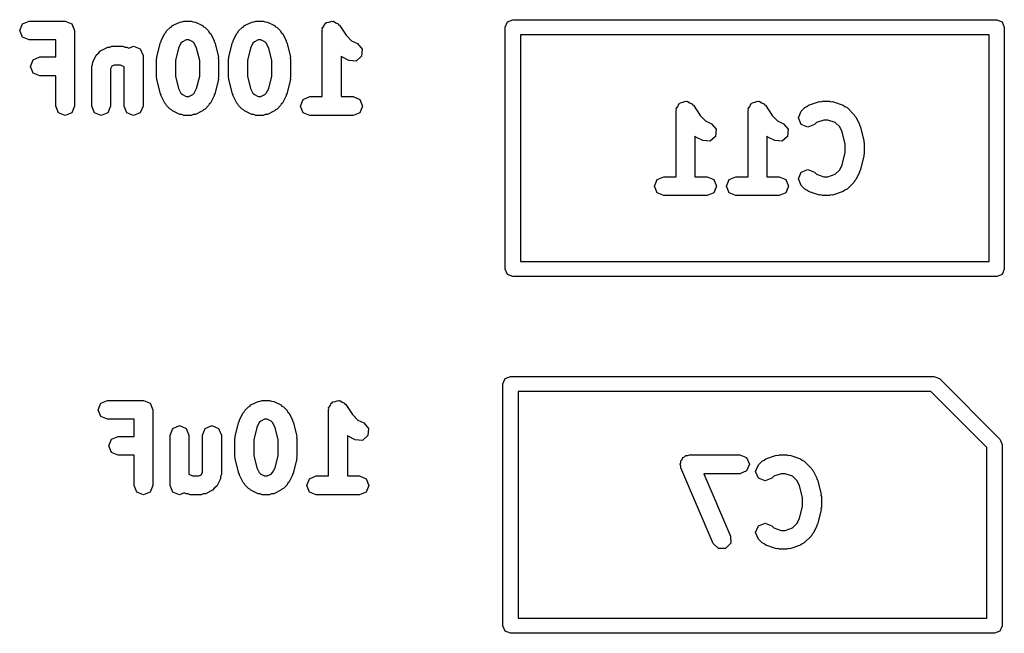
# Model space of a CAD drawing. Extents: x -30 to 247, y -88 to 102.
# Tile 19 of 26: x 87.05 to 93.56, y 87.99 to 92.05. Entities that reach past the tile are written whole.
import ezdxf

# ---------------------------------------------------------------- set-up
doc = ezdxf.new("R2010")
doc.units = 0
doc.layers.add('BLACK', color=7, linetype='CONTINUOUS')

msp = doc.modelspace()

# ---------------------------------------------------------------- linework, layer by layer
at = {"layer": 'BLACK', "linetype": 'CONTINUOUS'}
for p, q in [((87.0492, 91.9787), (87.0675, 92.0229)), ((87.0675, 92.0229), (87.1117, 92.0412)), ((87.1117, 92.0412), (87.3498, 92.0412)), ((87.3498, 92.0412), (87.394, 92.0229)), ((87.394, 92.0229), (87.4123, 91.9787)), ((88.0199, 91.9753), (88.0437, 91.9991)), ((88.0437, 91.9991), (88.0532, 92.003)), ((88.0532, 92.003), (88.0599, 92.0108)), ((88.0599, 92.0108), (88.1075, 92.0346)), ((88.1075, 92.0346), (88.122, 92.0356)), ((88.122, 92.0356), (88.1355, 92.0412)), ((88.1355, 92.0412), (88.1831, 92.0412)), ((88.1831, 92.0412), (88.1965, 92.0356)), ((88.1965, 92.0356), (88.211, 92.0346)), ((88.211, 92.0346), (88.2587, 92.0108)), ((88.2587, 92.0108), (88.2654, 92.003)), ((88.2654, 92.003), (88.2749, 91.9991)), ((88.2749, 91.9991), (88.2987, 91.9753)), ((88.496, 91.9753), (88.5199, 91.9991)), ((88.5199, 91.9991), (88.5294, 92.003)), ((88.5294, 92.003), (88.5361, 92.0108)), ((88.5361, 92.0108), (88.5837, 92.0346)), ((88.5837, 92.0346), (88.5982, 92.0356)), ((88.5982, 92.0356), (88.6117, 92.0412)), ((88.6117, 92.0412), (88.6593, 92.0412)), ((88.6593, 92.0412), (88.6727, 92.0356)), ((88.6727, 92.0356), (88.6872, 92.0346)), ((88.6872, 92.0346), (88.7349, 92.0108)), ((88.7349, 92.0108), (88.7416, 92.003)), ((88.7416, 92.003), (88.7511, 91.9991)), ((88.7511, 91.9991), (88.7749, 91.9753)), ((89.0504, 91.9909), (89.0605, 92.0061)), ((89.0605, 92.0061), (89.0675, 92.0229)), ((89.0675, 92.0229), (89.0734, 92.0253)), ((89.0734, 92.0253), (89.077, 92.0307)), ((89.077, 92.0307), (89.0948, 92.0342)), ((89.0948, 92.0342), (89.1117, 92.0412)), ((89.1117, 92.0412), (89.1176, 92.0387)), ((89.1176, 92.0387), (89.1239, 92.04)), ((89.1239, 92.04), (89.139, 92.0299)), ((89.139, 92.0299), (89.1559, 92.0229)), ((89.1559, 92.0229), (89.1583, 92.0169)), ((89.1583, 92.0169), (89.1637, 92.0134)), ((89.1637, 92.0134), (89.2079, 91.9471)), ((90.26, 92), (90.2746, 92.0354)), ((90.26, 90.4), (90.26, 92)), ((90.2746, 92.0354), (90.31, 92.05)), ((90.31, 92.05), (93.51, 92.05)), ((93.51, 92.05), (93.5454, 92.0354)), ((93.5454, 92.0354), (93.56, 92)), ((93.56, 92), (93.56, 90.4)), ((87.0675, 91.9345), (87.0492, 91.9787)), ((87.1117, 91.9162), (87.0675, 91.9345)), ((87.4123, 91.9787), (87.4123, 91.4787)), ((87.9843, 91.9114), (88.0081, 91.959)), ((88.0081, 91.959), (88.0159, 91.9658)), ((88.0159, 91.9658), (88.0199, 91.9753)), ((88.2987, 91.9753), (88.3027, 91.9658)), ((88.3027, 91.9658), (88.3104, 91.959)), ((88.3104, 91.959), (88.3342, 91.9114)), ((88.4605, 91.9114), (88.4843, 91.959)), ((88.4843, 91.959), (88.4921, 91.9658)), ((88.4921, 91.9658), (88.496, 91.9753)), ((88.7749, 91.9753), (88.7788, 91.9658)), ((88.7788, 91.9658), (88.7866, 91.959)), ((88.7866, 91.959), (88.8104, 91.9114)), ((89.0492, 91.9787), (89.0516, 91.9846)), ((89.0492, 91.5412), (89.0492, 91.9787)), ((89.0516, 91.9846), (89.0504, 91.9909)), ((89.2079, 91.9471), (89.2439, 91.911)), ((90.36, 91.95), (90.36, 90.45)), ((93.46, 91.95), (90.36, 91.95)), ((93.46, 90.45), (93.46, 91.95)), ((87.2873, 91.9162), (87.1117, 91.9162)), ((87.2873, 91.8031), (87.2873, 91.9162)), ((87.5837, 91.8441), (87.6313, 91.8679)), ((87.6313, 91.8679), (87.6458, 91.869)), ((87.6458, 91.869), (87.6593, 91.8745)), ((87.6593, 91.8745), (87.7307, 91.8745)), ((87.7307, 91.8745), (87.7442, 91.869)), ((87.7442, 91.869), (87.7587, 91.8679)), ((87.7587, 91.8679), (87.7711, 91.8617)), ((87.7711, 91.8617), (87.8021, 91.8745)), ((87.8021, 91.8745), (87.8463, 91.8562)), ((87.9558, 91.8034), (87.9796, 91.8986)), ((87.9796, 91.8986), (87.9838, 91.9043)), ((87.9838, 91.9043), (87.9843, 91.9114)), ((88.1154, 91.8941), (88.0992, 91.8616)), ((88.1249, 91.9035), (88.1154, 91.8941)), ((88.1502, 91.9162), (88.1249, 91.9035)), ((88.1683, 91.9162), (88.1502, 91.9162)), ((88.1937, 91.9035), (88.1683, 91.9162)), ((88.2032, 91.894), (88.1937, 91.9035)), ((88.2194, 91.8616), (88.2032, 91.894)), ((88.3342, 91.9114), (88.3347, 91.9043)), ((88.3347, 91.9043), (88.339, 91.8986)), ((88.339, 91.8986), (88.3628, 91.8034)), ((88.432, 91.8034), (88.4558, 91.8986)), ((88.4558, 91.8986), (88.46, 91.9043)), ((88.46, 91.9043), (88.4605, 91.9114)), ((88.5916, 91.8941), (88.5754, 91.8616)), ((88.6011, 91.9035), (88.5916, 91.8941)), ((88.6264, 91.9162), (88.6011, 91.9035)), ((88.6445, 91.9162), (88.6264, 91.9162)), ((88.6699, 91.9035), (88.6445, 91.9162)), ((88.6793, 91.894), (88.6699, 91.9035)), ((88.6956, 91.8616), (88.6793, 91.894)), ((88.8104, 91.9114), (88.8109, 91.9043)), ((88.8109, 91.9043), (88.8152, 91.8986)), ((88.8152, 91.8986), (88.839, 91.8034)), ((89.2439, 91.911), (89.2825, 91.8917)), ((89.2825, 91.8917), (89.3138, 91.8556)), ((87.1389, 91.7848), (87.1831, 91.8031)), ((87.1831, 91.8031), (87.2873, 91.8031)), ((87.532, 91.7685), (87.5558, 91.8162)), ((87.5558, 91.8162), (87.5707, 91.8291)), ((87.5707, 91.8291), (87.5837, 91.8441)), ((87.8463, 91.8562), (87.8646, 91.812)), ((87.8646, 91.812), (87.8646, 91.4787)), ((87.957, 91.7955), (87.9558, 91.8034)), ((88.0992, 91.8616), (88.0789, 91.7805)), ((88.2396, 91.7805), (88.2194, 91.8616)), ((88.3628, 91.8034), (88.3616, 91.7955)), ((88.4331, 91.7955), (88.432, 91.8034)), ((88.5754, 91.8616), (88.5551, 91.7805)), ((88.7158, 91.7805), (88.6956, 91.8616)), ((88.839, 91.8034), (88.8378, 91.7955)), ((89.179, 91.8037), (89.1742, 91.8093)), ((89.1742, 91.8093), (89.1742, 91.5412)), ((89.2266, 91.7799), (89.179, 91.8037)), ((89.3104, 91.8079), (89.2743, 91.7765)), ((89.3138, 91.8556), (89.3104, 91.8079)), ((87.1206, 91.7406), (87.1389, 91.7848)), ((87.1389, 91.6964), (87.1206, 91.7406)), ((87.5254, 91.7406), (87.5309, 91.754)), ((87.5254, 91.4787), (87.5254, 91.7406)), ((87.5309, 91.754), (87.532, 91.7685)), ((87.6583, 91.7416), (87.6504, 91.7258)), ((87.674, 91.7495), (87.6583, 91.7416)), ((87.716, 91.7495), (87.674, 91.7495)), ((87.7396, 91.7377), (87.716, 91.7495)), ((87.7396, 91.4787), (87.7396, 91.7377)), ((87.9539, 91.7882), (87.957, 91.7955)), ((87.9539, 91.6692), (87.9539, 91.7882)), ((88.0789, 91.7805), (88.0789, 91.6769)), ((88.2396, 91.6769), (88.2396, 91.7805)), ((88.3616, 91.7955), (88.3646, 91.7882)), ((88.3646, 91.7882), (88.3646, 91.6692)), ((88.4301, 91.7882), (88.4331, 91.7955)), ((88.4301, 91.6692), (88.4301, 91.7882)), ((88.5551, 91.7805), (88.5551, 91.6769)), ((88.7158, 91.6769), (88.7158, 91.7805)), ((88.8378, 91.7955), (88.8408, 91.7882)), ((88.8408, 91.7882), (88.8408, 91.6692)), ((89.2743, 91.7765), (89.2266, 91.7799)), ((87.1831, 91.6781), (87.1389, 91.6964)), ((87.2873, 91.6781), (87.1831, 91.6781)), ((87.2873, 91.4787), (87.2873, 91.6781)), ((87.6504, 91.7258), (87.6504, 91.4787)), ((88.0789, 91.6769), (88.0992, 91.5957)), ((88.2194, 91.5957), (88.2396, 91.6769)), ((88.5551, 91.6769), (88.5754, 91.5957)), ((88.6956, 91.5957), (88.7158, 91.6769)), ((87.957, 91.6618), (87.9539, 91.6692)), ((87.9558, 91.654), (87.957, 91.6618)), ((87.9796, 91.5588), (87.9558, 91.654)), ((88.3628, 91.654), (88.339, 91.5588)), ((88.3646, 91.6692), (88.3616, 91.6618)), ((88.3616, 91.6618), (88.3628, 91.654)), ((88.4331, 91.6618), (88.4301, 91.6692)), ((88.432, 91.654), (88.4331, 91.6618)), ((88.4558, 91.5588), (88.432, 91.654)), ((88.839, 91.654), (88.8152, 91.5588)), ((88.8408, 91.6692), (88.8378, 91.6618)), ((88.8378, 91.6618), (88.839, 91.654)), ((87.9838, 91.5531), (87.9796, 91.5588)), ((87.9843, 91.546), (87.9838, 91.5531)), ((88.0081, 91.4984), (87.9843, 91.546)), ((88.0992, 91.5957), (88.1154, 91.5633)), ((88.1154, 91.5633), (88.1249, 91.5539)), ((88.1249, 91.5539), (88.1502, 91.5412)), ((88.1683, 91.5412), (88.1937, 91.5539)), ((88.1937, 91.5539), (88.2032, 91.5633)), ((88.2032, 91.5633), (88.2194, 91.5957)), ((88.3342, 91.546), (88.3104, 91.4984)), ((88.3347, 91.5531), (88.3342, 91.546)), ((88.339, 91.5588), (88.3347, 91.5531)), ((88.46, 91.5531), (88.4558, 91.5588)), ((88.4605, 91.546), (88.46, 91.5531)), ((88.4843, 91.4984), (88.4605, 91.546)), ((88.5754, 91.5957), (88.5916, 91.5633)), ((88.5916, 91.5633), (88.6011, 91.5539)), ((88.6011, 91.5539), (88.6264, 91.5412)), ((88.6445, 91.5412), (88.6699, 91.5539)), ((88.6699, 91.5539), (88.6793, 91.5633)), ((88.6793, 91.5633), (88.6956, 91.5957)), ((88.8104, 91.546), (88.7866, 91.4984)), ((88.8109, 91.5531), (88.8104, 91.546)), ((88.8152, 91.5588), (88.8109, 91.5531)), ((87.3056, 91.4345), (87.2873, 91.4787)), ((87.4123, 91.4787), (87.394, 91.4345)), ((87.5437, 91.4345), (87.5254, 91.4787)), ((87.6504, 91.4787), (87.6321, 91.4345)), ((87.7579, 91.4345), (87.7396, 91.4787)), ((87.8646, 91.4787), (87.8463, 91.4345)), ((88.0159, 91.4916), (88.0081, 91.4984)), ((88.0199, 91.4821), (88.0159, 91.4916)), ((88.0437, 91.4583), (88.0199, 91.4821)), ((88.1502, 91.5412), (88.1683, 91.5412)), ((88.2987, 91.4821), (88.2749, 91.4583)), ((88.3027, 91.4916), (88.2987, 91.4821)), ((88.3104, 91.4984), (88.3027, 91.4916)), ((88.4921, 91.4916), (88.4843, 91.4984)), ((88.496, 91.4821), (88.4921, 91.4916)), ((88.5199, 91.4583), (88.496, 91.4821)), ((88.6264, 91.5412), (88.6445, 91.5412)), ((88.7749, 91.4821), (88.7511, 91.4583)), ((88.7788, 91.4916), (88.7749, 91.4821)), ((88.7866, 91.4984), (88.7788, 91.4916)), ((88.9063, 91.4787), (88.9246, 91.5229)), ((88.9246, 91.4345), (88.9063, 91.4787)), ((88.9246, 91.5229), (88.9688, 91.5412)), ((88.9688, 91.5412), (89.0492, 91.5412)), ((89.1742, 91.5412), (89.2545, 91.5412)), ((89.2545, 91.5412), (89.2987, 91.5229)), ((89.2987, 91.5229), (89.317, 91.4787)), ((89.317, 91.4787), (89.2987, 91.4345)), ((91.4007, 91.4761), (91.4077, 91.4929)), ((91.4077, 91.4929), (91.4137, 91.4953)), ((91.4137, 91.4953), (91.4172, 91.5007)), ((91.4172, 91.5007), (91.4351, 91.5042)), ((91.4351, 91.5042), (91.4519, 91.5112)), ((91.4519, 91.5112), (91.4578, 91.5087)), ((91.4578, 91.5087), (91.4642, 91.51)), ((91.4642, 91.51), (91.4793, 91.4999)), ((91.4793, 91.4999), (91.4961, 91.4929)), ((91.4961, 91.4929), (91.4986, 91.4869)), ((91.4986, 91.4869), (91.5039, 91.4834)), ((91.5039, 91.4834), (91.5481, 91.4171)), ((91.8769, 91.4761), (91.8839, 91.4929)), ((91.8839, 91.4929), (91.8898, 91.4953)), ((91.8898, 91.4953), (91.8934, 91.5007)), ((91.8934, 91.5007), (91.9113, 91.5042)), ((91.9113, 91.5042), (91.9281, 91.5112)), ((91.9281, 91.5112), (91.934, 91.5087)), ((91.934, 91.5087), (91.9404, 91.51)), ((91.9404, 91.51), (91.9555, 91.4999)), ((91.9555, 91.4999), (91.9723, 91.4929)), ((91.9723, 91.4929), (91.9748, 91.4869)), ((91.9748, 91.4869), (91.9801, 91.4834)), ((91.9801, 91.4834), (92.0243, 91.4171)), ((92.2545, 91.4746), (92.2655, 91.4842)), ((92.2655, 91.4842), (92.3369, 91.508)), ((92.3369, 91.508), (92.3472, 91.5073)), ((92.3472, 91.5073), (92.3567, 91.5112)), ((92.3567, 91.5112), (92.4043, 91.5112)), ((92.4043, 91.5112), (92.4138, 91.5073)), ((92.4138, 91.5073), (92.424, 91.508)), ((92.424, 91.508), (92.4955, 91.4842)), ((92.4955, 91.4842), (92.5065, 91.4746)), ((87.3498, 91.4162), (87.3056, 91.4345)), ((87.394, 91.4345), (87.3498, 91.4162)), ((87.5879, 91.4162), (87.5437, 91.4345)), ((87.6321, 91.4345), (87.5879, 91.4162)), ((87.8021, 91.4162), (87.7579, 91.4345)), ((87.8463, 91.4345), (87.8021, 91.4162)), ((88.0532, 91.4544), (88.0437, 91.4583)), ((88.0599, 91.4466), (88.0532, 91.4544)), ((88.1075, 91.4228), (88.0599, 91.4466)), ((88.122, 91.4218), (88.1075, 91.4228)), ((88.1355, 91.4162), (88.122, 91.4218)), ((88.1831, 91.4162), (88.1355, 91.4162)), ((88.1965, 91.4218), (88.1831, 91.4162)), ((88.211, 91.4228), (88.1965, 91.4218)), ((88.2587, 91.4466), (88.211, 91.4228)), ((88.2654, 91.4544), (88.2587, 91.4466)), ((88.2749, 91.4583), (88.2654, 91.4544)), ((88.5294, 91.4544), (88.5199, 91.4583)), ((88.5361, 91.4466), (88.5294, 91.4544)), ((88.5837, 91.4228), (88.5361, 91.4466)), ((88.5982, 91.4218), (88.5837, 91.4228)), ((88.6117, 91.4162), (88.5982, 91.4218)), ((88.6593, 91.4162), (88.6117, 91.4162)), ((88.6727, 91.4218), (88.6593, 91.4162)), ((88.6872, 91.4228), (88.6727, 91.4218)), ((88.7349, 91.4466), (88.6872, 91.4228)), ((88.7416, 91.4544), (88.7349, 91.4466)), ((88.7511, 91.4583), (88.7416, 91.4544)), ((88.9688, 91.4162), (88.9246, 91.4345)), ((89.1117, 91.4162), (88.9688, 91.4162)), ((89.2545, 91.4162), (89.1117, 91.4162)), ((89.2987, 91.4345), (89.2545, 91.4162)), ((91.3894, 91.4487), (91.3919, 91.4546)), ((91.3894, 91.0112), (91.3894, 91.4487)), ((91.3906, 91.4609), (91.4007, 91.4761)), ((91.3919, 91.4546), (91.3906, 91.4609)), ((91.5481, 91.4171), (91.5842, 91.381)), ((91.8656, 91.4487), (91.8681, 91.4546)), ((91.8656, 91.0112), (91.8656, 91.4487)), ((91.8668, 91.4609), (91.8769, 91.4761)), ((91.8681, 91.4546), (91.8668, 91.4609)), ((92.0243, 91.4171), (92.0604, 91.381)), ((92.1989, 91.4011), (92.2172, 91.4453)), ((92.2172, 91.4453), (92.241, 91.4691)), ((92.241, 91.4691), (92.2545, 91.4746)), ((92.5065, 91.4746), (92.5199, 91.4691)), ((92.5199, 91.4691), (92.5675, 91.4215)), ((92.5675, 91.4215), (92.5715, 91.412)), ((92.5715, 91.412), (92.5792, 91.4052)), ((91.5842, 91.381), (91.6227, 91.3617)), ((91.6227, 91.3617), (91.6541, 91.3256)), ((92.0604, 91.381), (92.0989, 91.3617)), ((92.0989, 91.3617), (92.1302, 91.3256)), ((92.2172, 91.3569), (92.1989, 91.4011)), ((92.2614, 91.3386), (92.2172, 91.3569)), ((92.3056, 91.3569), (92.2614, 91.3386)), ((92.319, 91.3703), (92.3056, 91.3569)), ((92.3668, 91.3862), (92.319, 91.3703)), ((92.3941, 91.3862), (92.3668, 91.3862)), ((92.442, 91.3703), (92.3941, 91.3862)), ((92.472, 91.3402), (92.442, 91.3703)), ((92.5792, 91.4052), (92.603, 91.3576)), ((92.603, 91.3576), (92.6035, 91.3505)), ((92.6035, 91.3505), (92.6078, 91.3448)), ((91.6541, 91.3256), (91.6507, 91.2779)), ((92.1302, 91.3256), (92.1269, 91.2779)), ((92.4882, 91.3078), (92.472, 91.3402)), ((92.5085, 91.2267), (92.4882, 91.3078)), ((92.6078, 91.3448), (92.6316, 91.2496)), ((91.5192, 91.2737), (91.5144, 91.2793)), ((91.5144, 91.2793), (91.5144, 91.0112)), ((91.5668, 91.2499), (91.5192, 91.2737)), ((91.6145, 91.2465), (91.5668, 91.2499)), ((91.6507, 91.2779), (91.6145, 91.2465)), ((91.9954, 91.2737), (91.9906, 91.2793)), ((91.9906, 91.2793), (91.9906, 91.0112)), ((92.043, 91.2499), (91.9954, 91.2737)), ((92.0907, 91.2465), (92.043, 91.2499)), ((92.1269, 91.2779), (92.0907, 91.2465)), ((92.5085, 91.1707), (92.5085, 91.2267)), ((92.6316, 91.2496), (92.6304, 91.2417)), ((92.6304, 91.2417), (92.6335, 91.2344)), ((92.6335, 91.2344), (92.6335, 91.163)), ((92.4882, 91.0896), (92.5085, 91.1707)), ((92.6335, 91.163), (92.6304, 91.1557)), ((92.6304, 91.1557), (92.6316, 91.1478)), ((92.472, 91.0571), (92.4882, 91.0896)), ((92.6316, 91.1478), (92.6078, 91.0526)), ((92.1989, 90.9963), (92.2172, 91.0405)), ((92.2172, 91.0405), (92.2614, 91.0588)), ((92.2614, 91.0588), (92.3056, 91.0405)), ((92.3056, 91.0405), (92.319, 91.0271)), ((92.319, 91.0271), (92.3668, 91.0112)), ((92.3941, 91.0112), (92.4419, 91.0271)), ((92.4419, 91.0271), (92.472, 91.0571)), ((92.603, 91.0398), (92.5792, 90.9922)), ((92.6035, 91.0469), (92.603, 91.0398)), ((92.6078, 91.0526), (92.6035, 91.0469)), ((91.2465, 90.9487), (91.2649, 90.9929)), ((91.2649, 90.9929), (91.309, 91.0112)), ((91.309, 91.0112), (91.3894, 91.0112)), ((91.5144, 91.0112), (91.5948, 91.0112)), ((91.5948, 91.0112), (91.639, 90.9929)), ((91.639, 90.9929), (91.6573, 90.9487)), ((91.7227, 90.9487), (91.741, 90.9929)), ((91.741, 90.9929), (91.7852, 91.0112)), ((91.7852, 91.0112), (91.8656, 91.0112)), ((91.9906, 91.0112), (92.071, 91.0112)), ((92.071, 91.0112), (92.1151, 90.9929)), ((92.1151, 90.9929), (92.1335, 90.9487)), ((92.2172, 90.9521), (92.1989, 90.9963)), ((92.3668, 91.0112), (92.3941, 91.0112)), ((92.5675, 90.9759), (92.5199, 90.9283)), ((92.5715, 90.9854), (92.5675, 90.9759)), ((92.5792, 90.9922), (92.5715, 90.9854)), ((91.2649, 90.9045), (91.2465, 90.9487)), ((91.309, 90.8862), (91.2649, 90.9045)), ((91.639, 90.9045), (91.5948, 90.8862)), ((91.6573, 90.9487), (91.639, 90.9045)), ((91.741, 90.9045), (91.7227, 90.9487)), ((91.7852, 90.8862), (91.741, 90.9045)), ((92.1151, 90.9045), (92.071, 90.8862)), ((92.1335, 90.9487), (92.1151, 90.9045)), ((92.241, 90.9283), (92.2172, 90.9521)), ((92.2545, 90.9227), (92.241, 90.9283)), ((92.2655, 90.9132), (92.2545, 90.9227)), ((92.3369, 90.8894), (92.2655, 90.9132)), ((92.4955, 90.9132), (92.424, 90.8894)), ((92.5065, 90.9227), (92.4955, 90.9132)), ((92.5199, 90.9283), (92.5065, 90.9227)), ((91.4519, 90.8862), (91.309, 90.8862)), ((91.5948, 90.8862), (91.4519, 90.8862)), ((91.9281, 90.8862), (91.7852, 90.8862)), ((92.071, 90.8862), (91.9281, 90.8862)), ((92.3472, 90.8901), (92.3369, 90.8894)), ((92.3567, 90.8862), (92.3472, 90.8901)), ((92.4043, 90.8862), (92.3567, 90.8862)), ((92.4138, 90.8901), (92.4043, 90.8862)), ((92.424, 90.8894), (92.4138, 90.8901)), ((90.36, 90.45), (93.46, 90.45)), ((90.2746, 90.3646), (90.26, 90.4)), ((93.56, 90.4), (93.5454, 90.3646)), ((90.31, 90.35), (90.2746, 90.3646)), ((93.51, 90.35), (90.31, 90.35)), ((93.5454, 90.3646), (93.51, 90.35)), ((90.245, 89.64), (90.2596, 89.6754)), ((90.2596, 89.6754), (90.295, 89.69)), ((90.295, 89.69), (93.095, 89.69)), ((93.095, 89.69), (93.1304, 89.6754)), ((93.1304, 89.6754), (93.5304, 89.2754)), ((90.245, 88.04), (90.245, 89.64)), ((90.345, 89.59), (90.345, 88.09)), ((93.0743, 89.59), (90.345, 89.59)), ((93.445, 89.2193), (93.0743, 89.59)), ((87.5856, 89.5129), (87.6298, 89.5312)), ((87.6298, 89.5312), (87.8679, 89.5312)), ((87.8679, 89.5312), (87.9121, 89.5129)), ((88.578, 89.5008), (88.6256, 89.5246)), ((88.6256, 89.5246), (88.6401, 89.5256)), ((88.6401, 89.5256), (88.6536, 89.5312)), ((88.6536, 89.5312), (88.7012, 89.5312)), ((88.7012, 89.5312), (88.7146, 89.5256)), ((88.7146, 89.5256), (88.7291, 89.5246)), ((88.7291, 89.5246), (88.7768, 89.5008)), ((89.1189, 89.5207), (89.1368, 89.5242)), ((89.1368, 89.5242), (89.1536, 89.5312)), ((89.1536, 89.5312), (89.1595, 89.5287)), ((89.1595, 89.5287), (89.1658, 89.53)), ((89.1658, 89.53), (89.1809, 89.5199)), ((87.5673, 89.4687), (87.5856, 89.5129)), ((87.5856, 89.4245), (87.5673, 89.4687)), ((87.9121, 89.5129), (87.9304, 89.4687)), ((87.9304, 89.4687), (87.9304, 88.9687)), ((88.534, 89.4558), (88.5379, 89.4653)), ((88.5379, 89.4653), (88.5618, 89.4891)), ((88.5618, 89.4891), (88.5713, 89.493)), ((88.5713, 89.493), (88.578, 89.5008)), ((88.7768, 89.5008), (88.7835, 89.493)), ((88.7835, 89.493), (88.793, 89.4891)), ((88.793, 89.4891), (88.8168, 89.4653)), ((88.8168, 89.4653), (88.8207, 89.4558)), ((89.0911, 89.4687), (89.0935, 89.4746)), ((89.0911, 89.0312), (89.0911, 89.4687)), ((89.0923, 89.4809), (89.1024, 89.4961)), ((89.0935, 89.4746), (89.0923, 89.4809)), ((89.1024, 89.4961), (89.1094, 89.5129)), ((89.1094, 89.5129), (89.1153, 89.5153)), ((89.1153, 89.5153), (89.1189, 89.5207)), ((89.1809, 89.5199), (89.1978, 89.5129)), ((89.1978, 89.5129), (89.2002, 89.5069)), ((89.2002, 89.5069), (89.2056, 89.5034)), ((89.2056, 89.5034), (89.2498, 89.4371)), ((87.6298, 89.4062), (87.5856, 89.4245)), ((87.8054, 89.4062), (87.6298, 89.4062)), ((87.8054, 89.2931), (87.8054, 89.4062)), ((88.4977, 89.3886), (88.5019, 89.3943)), ((88.5019, 89.3943), (88.5024, 89.4014)), ((88.5024, 89.4014), (88.5262, 89.449)), ((88.5262, 89.449), (88.534, 89.4558)), ((88.643, 89.3935), (88.6335, 89.3841)), ((88.6683, 89.4062), (88.643, 89.3935)), ((88.6864, 89.4062), (88.6683, 89.4062)), ((88.7118, 89.3935), (88.6864, 89.4062)), ((88.7213, 89.384), (88.7118, 89.3935)), ((88.8207, 89.4558), (88.8285, 89.449)), ((88.8285, 89.449), (88.8523, 89.4014)), ((88.8523, 89.4014), (88.8528, 89.3943)), ((88.8528, 89.3943), (88.8571, 89.3886)), ((89.2498, 89.4371), (89.2858, 89.401)), ((89.2858, 89.401), (89.3244, 89.3817)), ((88.0435, 89.302), (88.0618, 89.3462)), ((88.0618, 89.3462), (88.106, 89.3645)), ((88.106, 89.3645), (88.1501, 89.3462)), ((88.1501, 89.3462), (88.1685, 89.302)), ((88.2577, 89.302), (88.276, 89.3462)), ((88.276, 89.3462), (88.3202, 89.3645)), ((88.3202, 89.3645), (88.3644, 89.3462)), ((88.3644, 89.3462), (88.3827, 89.302)), ((88.4739, 89.2934), (88.4977, 89.3886)), ((88.6173, 89.3516), (88.597, 89.2705)), ((88.6335, 89.3841), (88.6173, 89.3516)), ((88.7375, 89.3516), (88.7213, 89.384)), ((88.7577, 89.2705), (88.7375, 89.3516)), ((88.8571, 89.3886), (88.8809, 89.2934)), ((89.3244, 89.3817), (89.3557, 89.3456)), ((89.3557, 89.3456), (89.3523, 89.2979)), ((87.6387, 89.2306), (87.657, 89.2748)), ((87.657, 89.2748), (87.7012, 89.2931)), ((87.7012, 89.2931), (87.8054, 89.2931)), ((88.0435, 88.9687), (88.0435, 89.302)), ((88.1685, 89.302), (88.1685, 89.043)), ((88.2577, 89.0549), (88.2577, 89.302)), ((88.3827, 89.302), (88.3827, 89.0401)), ((88.472, 89.2782), (88.4751, 89.2855)), ((88.472, 89.1592), (88.472, 89.2782)), ((88.4751, 89.2855), (88.4739, 89.2934)), ((88.597, 89.2705), (88.597, 89.1669)), ((88.7577, 89.1669), (88.7577, 89.2705)), ((88.8809, 89.2934), (88.8797, 89.2855)), ((88.8797, 89.2855), (88.8827, 89.2782)), ((88.8827, 89.2782), (88.8827, 89.1592)), ((89.2209, 89.2937), (89.2161, 89.2993)), ((89.2161, 89.2993), (89.2161, 89.0312)), ((89.2685, 89.2699), (89.2209, 89.2937)), ((89.3162, 89.2665), (89.2685, 89.2699)), ((89.3523, 89.2979), (89.3162, 89.2665)), ((93.5304, 89.2754), (93.534, 89.2665)), ((93.534, 89.2665), (93.545, 89.24)), ((87.657, 89.1864), (87.6387, 89.2306)), ((93.445, 88.09), (93.445, 89.2193)), ((93.545, 89.24), (93.545, 88.04)), ((87.7012, 89.1681), (87.657, 89.1864)), ((87.8054, 89.1681), (87.7012, 89.1681)), ((87.8054, 88.9687), (87.8054, 89.1681)), ((88.4751, 89.1518), (88.472, 89.1592)), ((88.4739, 89.144), (88.4751, 89.1518)), ((88.4977, 89.0488), (88.4739, 89.144)), ((88.597, 89.1669), (88.6173, 89.0857)), ((88.7375, 89.0857), (88.7577, 89.1669)), ((88.8809, 89.144), (88.8571, 89.0488)), ((88.8827, 89.1592), (88.8797, 89.1518)), ((88.8797, 89.1518), (88.8809, 89.144)), ((91.4203, 89.1319), (91.4292, 89.1411)), ((91.4292, 89.1411), (91.4341, 89.1529)), ((91.4341, 89.1529), (91.4453, 89.1575)), ((91.4453, 89.1575), (91.4537, 89.1661)), ((91.4537, 89.1661), (91.4665, 89.1663)), ((91.4665, 89.1663), (91.4783, 89.1712)), ((91.4783, 89.1712), (91.8117, 89.1712)), ((91.8117, 89.1712), (91.8559, 89.1529)), ((91.8559, 89.1529), (91.8742, 89.1087)), ((91.9579, 89.1291), (91.9714, 89.1346)), ((91.9714, 89.1346), (91.9824, 89.1442)), ((91.9824, 89.1442), (92.0538, 89.168)), ((92.0538, 89.168), (92.0641, 89.1673)), ((92.0641, 89.1673), (92.0736, 89.1712)), ((92.0736, 89.1712), (92.1212, 89.1712)), ((92.1212, 89.1712), (92.1307, 89.1673)), ((92.1307, 89.1673), (92.141, 89.168)), ((92.141, 89.168), (92.2124, 89.1442)), ((92.2124, 89.1442), (92.2234, 89.1346)), ((92.2234, 89.1346), (92.2368, 89.1291)), ((88.6173, 89.0857), (88.6335, 89.0533)), ((88.7213, 89.0533), (88.7375, 89.0857)), ((91.4158, 89.1087), (91.4205, 89.1198)), ((91.4207, 89.0969), (91.4158, 89.1087)), ((91.4205, 89.1198), (91.4203, 89.1319)), ((91.4209, 89.0841), (91.4207, 89.0969)), ((91.6352, 88.5841), (91.4209, 89.0841)), ((91.8742, 89.1087), (91.8559, 89.0645)), ((91.9158, 89.0611), (91.9341, 89.1053)), ((91.9341, 89.1053), (91.9579, 89.1291)), ((92.2368, 89.1291), (92.2844, 89.0815)), ((92.2844, 89.0815), (92.2884, 89.072)), ((92.2884, 89.072), (92.2961, 89.0652)), ((88.1685, 89.043), (88.1921, 89.0312)), ((88.1921, 89.0312), (88.2341, 89.0312)), ((88.2341, 89.0312), (88.2498, 89.0391)), ((88.2498, 89.0391), (88.2577, 89.0549)), ((88.3761, 89.0122), (88.3523, 88.9645)), ((88.3772, 89.0267), (88.3761, 89.0122)), ((88.3827, 89.0401), (88.3772, 89.0267)), ((88.5019, 89.0431), (88.4977, 89.0488)), ((88.5024, 89.036), (88.5019, 89.0431)), ((88.5262, 88.9884), (88.5024, 89.036)), ((88.6335, 89.0533), (88.643, 89.0439)), ((88.643, 89.0439), (88.6683, 89.0312)), ((88.6683, 89.0312), (88.6864, 89.0312)), ((88.6864, 89.0312), (88.7118, 89.0439)), ((88.7118, 89.0439), (88.7213, 89.0533)), ((88.8523, 89.036), (88.8285, 88.9884)), ((88.8528, 89.0431), (88.8523, 89.036)), ((88.8571, 89.0488), (88.8528, 89.0431)), ((88.9482, 88.9687), (88.9665, 89.0129)), ((88.9665, 89.0129), (89.0107, 89.0312)), ((89.0107, 89.0312), (89.0911, 89.0312)), ((89.2161, 89.0312), (89.2964, 89.0312)), ((89.2964, 89.0312), (89.3406, 89.0129)), ((89.3406, 89.0129), (89.3589, 88.9687)), ((91.8117, 89.0462), (91.5731, 89.0462)), ((91.5731, 89.0462), (91.7501, 88.6333)), ((91.8559, 89.0645), (91.8117, 89.0462)), ((91.9341, 89.0169), (91.9158, 89.0611)), ((91.9783, 88.9986), (91.9341, 89.0169)), ((92.0225, 89.0169), (91.9783, 88.9986)), ((92.0359, 89.0303), (92.0225, 89.0169)), ((92.0837, 89.0462), (92.0359, 89.0303)), ((92.111, 89.0462), (92.0837, 89.0462)), ((92.1589, 89.0303), (92.111, 89.0462)), ((92.1889, 89.0002), (92.1589, 89.0303)), ((92.2961, 89.0652), (92.3199, 89.0176)), ((92.3199, 89.0176), (92.3205, 89.0105)), ((92.3205, 89.0105), (92.3247, 89.0048)), ((92.3247, 89.0048), (92.3485, 88.9096)), ((87.8237, 88.9245), (87.8054, 88.9687)), ((87.9304, 88.9687), (87.9121, 88.9245)), ((88.0618, 88.9245), (88.0435, 88.9687)), ((88.3374, 88.9516), (88.3244, 88.9366)), ((88.3523, 88.9645), (88.3374, 88.9516)), ((88.534, 88.9816), (88.5262, 88.9884)), ((88.5379, 88.9721), (88.534, 88.9816)), ((88.5618, 88.9483), (88.5379, 88.9721)), ((88.5713, 88.9444), (88.5618, 88.9483)), ((88.578, 88.9366), (88.5713, 88.9444)), ((88.7835, 88.9444), (88.7768, 88.9366)), ((88.793, 88.9483), (88.7835, 88.9444)), ((88.8168, 88.9721), (88.793, 88.9483)), ((88.8207, 88.9816), (88.8168, 88.9721)), ((88.8285, 88.9884), (88.8207, 88.9816)), ((88.9665, 88.9245), (88.9482, 88.9687)), ((89.3589, 88.9687), (89.3406, 88.9245)), ((92.2051, 88.9678), (92.1889, 89.0002)), ((92.2254, 88.8867), (92.2051, 88.9678)), ((87.8679, 88.9062), (87.8237, 88.9245)), ((87.9121, 88.9245), (87.8679, 88.9062)), ((88.106, 88.9062), (88.0618, 88.9245)), ((88.1369, 88.919), (88.106, 88.9062)), ((88.1494, 88.9128), (88.1369, 88.919)), ((88.1639, 88.9118), (88.1494, 88.9128)), ((88.1774, 88.9062), (88.1639, 88.9118)), ((88.2488, 88.9062), (88.1774, 88.9062)), ((88.2622, 88.9118), (88.2488, 88.9062)), ((88.2768, 88.9128), (88.2622, 88.9118)), ((88.3244, 88.9366), (88.2768, 88.9128)), ((88.6256, 88.9128), (88.578, 88.9366)), ((88.6401, 88.9118), (88.6256, 88.9128)), ((88.6536, 88.9062), (88.6401, 88.9118)), ((88.7012, 88.9062), (88.6536, 88.9062)), ((88.7146, 88.9118), (88.7012, 88.9062)), ((88.7291, 88.9128), (88.7146, 88.9118)), ((88.7768, 88.9366), (88.7291, 88.9128)), ((89.0107, 88.9062), (88.9665, 88.9245)), ((89.1536, 88.9062), (89.0107, 88.9062)), ((89.2964, 88.9062), (89.1536, 88.9062)), ((89.3406, 88.9245), (89.2964, 88.9062)), ((92.2254, 88.8307), (92.2254, 88.8867)), ((92.3485, 88.9096), (92.3473, 88.9017)), ((92.3473, 88.9017), (92.3504, 88.8944)), ((92.3504, 88.8944), (92.3504, 88.823)), ((92.2051, 88.7496), (92.2254, 88.8307)), ((92.3485, 88.8078), (92.3247, 88.7126)), ((92.3504, 88.823), (92.3473, 88.8157)), ((92.3473, 88.8157), (92.3485, 88.8078)), ((92.1889, 88.7171), (92.2051, 88.7496)), ((91.9158, 88.6563), (91.9341, 88.7005)), ((91.9341, 88.7005), (91.9783, 88.7188)), ((91.9783, 88.7188), (92.0225, 88.7005)), ((92.0225, 88.7005), (92.0359, 88.6871)), ((92.0359, 88.6871), (92.0837, 88.6712)), ((92.111, 88.6712), (92.1589, 88.6871)), ((92.1589, 88.6871), (92.1889, 88.7171)), ((92.3199, 88.6998), (92.2961, 88.6522)), ((92.3205, 88.7069), (92.3199, 88.6998)), ((92.3247, 88.7126), (92.3205, 88.7069)), ((91.7501, 88.6333), (91.7506, 88.5855)), ((91.9341, 88.6121), (91.9158, 88.6563)), ((91.9579, 88.5883), (91.9341, 88.6121)), ((92.0837, 88.6712), (92.111, 88.6712)), ((92.2844, 88.6359), (92.2368, 88.5883)), ((92.2884, 88.6454), (92.2844, 88.6359)), ((92.2961, 88.6522), (92.2884, 88.6454)), ((91.6694, 88.5507), (91.6352, 88.5841)), ((91.7172, 88.5512), (91.6694, 88.5507)), ((91.7506, 88.5855), (91.7172, 88.5512)), ((91.9714, 88.5827), (91.9579, 88.5883)), ((91.9824, 88.5732), (91.9714, 88.5827)), ((92.0538, 88.5494), (91.9824, 88.5732)), ((92.0641, 88.5501), (92.0538, 88.5494)), ((92.0736, 88.5462), (92.0641, 88.5501)), ((92.1307, 88.5501), (92.1212, 88.5462)), ((92.141, 88.5494), (92.1307, 88.5501)), ((92.2124, 88.5732), (92.141, 88.5494)), ((92.2234, 88.5827), (92.2124, 88.5732)), ((92.2368, 88.5883), (92.2234, 88.5827)), ((92.1212, 88.5462), (92.0736, 88.5462)), ((90.2596, 88.0046), (90.245, 88.04)), ((90.345, 88.09), (93.445, 88.09)), ((93.545, 88.04), (93.5304, 88.0046)), ((90.295, 87.99), (90.2596, 88.0046)), ((93.495, 87.99), (90.295, 87.99)), ((93.5304, 88.0046), (93.495, 87.99))]:
    msp.add_line(p, q, dxfattribs=at)

doc.saveas('drawing.dxf')
